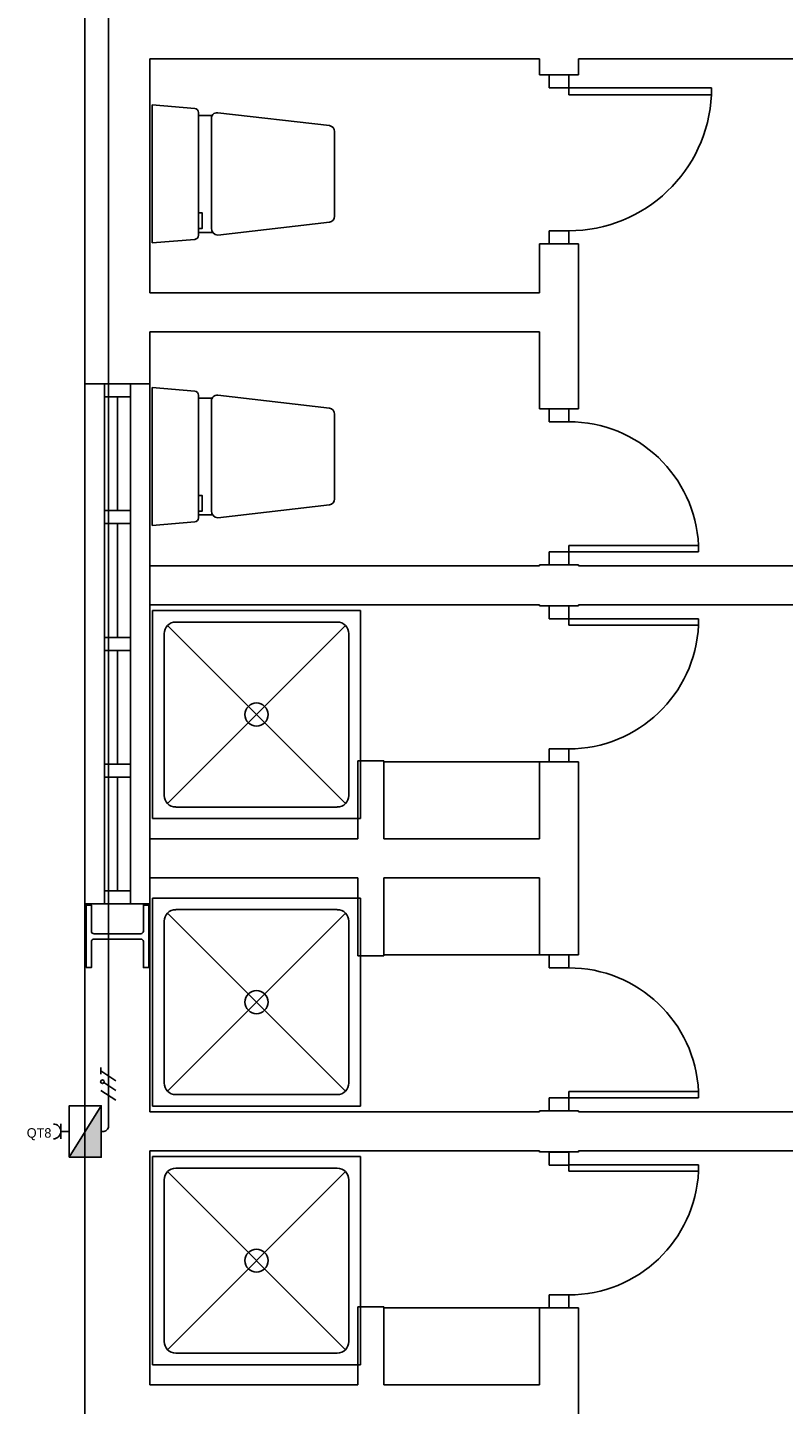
# Model space of a CAD drawing. Header units: millimetres. Extents: x -559 to 10735, y -2326 to 222.
# Tile 27 of 256: x 77.55 to 85.46, y 96.54 to 110.93. Entities that reach past the tile are written whole.
import ezdxf

# ---------------------------------------------------------------- set-up
doc = ezdxf.new("R2010")
doc.units = ezdxf.units.MM
doc.header["$LTSCALE"] = 4
doc.layers.add('Planta Baixa', color=251, linetype='Continuous')
doc.layers.add('Quadros de Tomadas', color=20, linetype='Continuous')

# ---------------------------------------------------------------- blocks, each defined once
blk = doc.blocks.new('AUD41D1S-flat-25-flat-1')
at = {"color": 9}
for p, q in [((-0.0375, 0.3), (0.0375, 0.3)), ((0.0375, -0.3), (-0.0375, -0.3))]:
    blk.add_line(p, q, dxfattribs=at)
blk = doc.blocks.new('AUD37D1S-flat-102-flat-1')
at = {"color": 9}
for p, q in [((0.0375, 0), (-0.0375, 0)), ((-0.0375, 0), (-0.0375, -0.05)), ((0.0375, -0.05), (0.0375, 0)), ((-0.0375, -0.05), (0.0375, -0.05))]:
    blk.add_line(p, q, dxfattribs=at)
at = {"color": 9, "oblique": 22.6199, "width": 1.083333, "flags": 3}
for p in [(-0.0375, -0.05), (0, -0.05), (0.0375, -0.05)]:
    blk.add_attdef('JAMBPT', p, '', height=0.00588, rotation=326.3099, dxfattribs=at)
at = {"color": 9, "width": 0.666667, "flags": 3}
for p in [(0, -0.05), (0.0375, -0.05)]:
    blk.add_attdef('JAMBPT', p, '', height=0.0075, rotation=270, dxfattribs=at)
blk = doc.blocks.new('AUD37D1S-flat-101-flat-1')
at = {"color": 9}
for p, q in [((-0.0375, 0.05), (0.0375, 0.05)), ((-0.0375, 0), (-0.0375, 0.05)), ((0.0375, 0), (-0.0375, 0)), ((0.0375, 0.05), (0.0375, 0))]:
    blk.add_line(p, q, dxfattribs=at)
at = {"color": 9, "text_generation_flag": 4, "flags": 3}
for p, height, rotation, width in [((-0.0375, 0.05), 0.00588, 33.6901, 1.083333), ((0, 0.05), 0.0075, 90, 0.666667), ((0, 0.05), 0.00588, 33.6901, 1.083333), ((0.0375, 0.05), 0.0075, 90, 0.666667), ((0.0375, 0.05), 0.00588, 33.6901, 1.083333)]:
    blk.add_attdef('JAMBPT', p, '', height=height, rotation=rotation, dxfattribs=dict(at, width=width))
blk = doc.blocks.new('AUD19D1S-flat-39-flat-1')
at = {"color": 9}
for p, q in [((0, 0.6), (0, 0.6)), ((0, 0), (0, 0))]:
    blk.add_line(p, q, dxfattribs=at)
blk = doc.blocks.new('AUD18D1S-flat-39-flat-1')
at = {"color": 9}
for p, q in [((0.075, 0.6), (-0.075, 0.6)), ((-0.075, 0), (0.075, 0))]:
    blk.add_line(p, q, dxfattribs=at)
blk = doc.blocks.new('A1064DA-flat-3-flat-1')
at = {"color": 9}
for p, q in [((0.8, 0.4), (0, 0.4)), ((0, 0.4), (0, -0.4)), ((0.8, -0.4), (0.8, 0.4)), ((0.7425, -0.3425), (0.0575, 0.3425)), ((0.0575, -0.3425), (0.7425, 0.3425)), ((0.7111, 0.3556), (0.0889, 0.3556)), ((0.0444, 0.3111), (0.0444, -0.3111)), ((0.7556, -0.3111), (0.7556, 0.3111)), ((0.0889, -0.3556), (0.7111, -0.3556)), ((0, -0.4), (0.8, -0.4))]:
    blk.add_line(p, q, dxfattribs=at)
for centre, major_axis, start_param, end_param in [((0.0889, 0.3111), (-0.0314, 0.0314), -0.785399, 0.785399), ((0.7111, 0.3111), (-0.0314, 0.0314), 3.92699, 5.497788), ((0.4, 0), (-0.0314, 0.0314), 3.926991, 10.210176), ((0.0889, -0.3111), (0.0314, 0.0314), 2.356194, 3.926992), ((0.7111, -0.3111), (0.0314, 0.0314), 3.92699, 5.497788)]:
    blk.add_ellipse(centre, major_axis=major_axis, ratio=1, start_param=start_param, end_param=end_param, dxfattribs=at)
blk = doc.blocks.new('AUD30D1S-flat-8-flat-1')
at = {"color": 9}
for p, q in [((0, 0.25), (0, 0.2257)), ((0, 0.25), (0.4999, 0.25)), ((0, 0.2257), (0.4999, 0.2257)), ((0.4999, 0.25), (0.4999, 0.2257))]:
    blk.add_line(p, q, dxfattribs=at)
blk.add_ellipse((0, 0.25), major_axis=(-0.3535, -0.3535), ratio=1, start_param=0.785398, end_param=2.307564, dxfattribs=at)
blk = doc.blocks.new('AUD30D1S-flat-7-flat-1')
at = {"color": 9}
for p, q in [((0, -0.25), (0, -0.2257)), ((0, -0.2257), (0.4999, -0.2257)), ((0, -0.25), (0.4999, -0.25)), ((0.4999, -0.25), (0.4999, -0.2257))]:
    blk.add_line(p, q, dxfattribs=at)
blk.add_ellipse((0, -0.25), major_axis=(-0.3535, 0.3535), ratio=1, start_param=3.975621, end_param=5.497787, dxfattribs=at)
blk = doc.blocks.new('A1064DA-flat-2-flat-1')
at = {"color": 9}
for p, q in [((0, -0.4), (0, 0.4)), ((0, 0.4), (0.8, 0.4)), ((0.8, 0.4), (0.8, -0.4)), ((0.7425, 0.3425), (0.0575, -0.3425)), ((0.0575, 0.3425), (0.7425, -0.3425)), ((0.0889, 0.3556), (0.7111, 0.3556)), ((0.0444, -0.3111), (0.0444, 0.3111)), ((0.7556, 0.3111), (0.7556, -0.3111)), ((0.7111, -0.3556), (0.0889, -0.3556)), ((0.8, -0.4), (0, -0.4))]:
    blk.add_line(p, q, dxfattribs=at)
for centre, major_axis, start_param, end_param in [((0.0889, 0.3111), (0.0314, -0.0314), 2.356194, 3.926992), ((0.7111, 0.3111), (0.0314, -0.0314), 0.785397, 2.356195), ((0.4, 0), (0.0314, -0.0314), 0.785398, 7.068583), ((0.0889, -0.3111), (-0.0314, -0.0314), -0.785399, 0.785399), ((0.7111, -0.3111), (-0.0314, -0.0314), 0.785397, 2.356195)]:
    blk.add_ellipse(centre, major_axis=major_axis, ratio=1, start_param=start_param, end_param=end_param, dxfattribs=at)
blk = doc.blocks.new('AUD18D1S-flat-38-flat-1')
at = {"color": 9}
for p, q in [((-0.075, 0), (0.075, 0)), ((0.075, -0.6), (-0.075, -0.6))]:
    blk.add_line(p, q, dxfattribs=at)
blk = doc.blocks.new('AUD19D1S-flat-38-flat-1')
at = {"color": 9}
for p, q in [((0, 0), (0, 0)), ((0, -0.6), (0, -0.6))]:
    blk.add_line(p, q, dxfattribs=at)
blk = doc.blocks.new('AUD37D1S-flat-100-flat-1')
at = {"color": 9}
for p, q in [((0.0375, 0), (-0.0375, 0)), ((-0.0375, 0), (-0.0375, -0.05)), ((0.0375, -0.05), (0.0375, 0)), ((-0.0375, -0.05), (0.0375, -0.05))]:
    blk.add_line(p, q, dxfattribs=at)
at = {"color": 9, "oblique": 22.6199, "width": 1.083333, "flags": 3}
for p in [(-0.0375, -0.05), (0, -0.05), (0.0375, -0.05)]:
    blk.add_attdef('JAMBPT', p, '', height=0.00588, rotation=326.3099, dxfattribs=at)
at = {"color": 9, "width": 0.666667, "flags": 3}
for p in [(0, -0.05), (0.0375, -0.05)]:
    blk.add_attdef('JAMBPT', p, '', height=0.0075, rotation=270, dxfattribs=at)
blk = doc.blocks.new('AUD37D1S-flat-99-flat-1')
at = {"color": 9}
for p, q in [((-0.0375, 0.05), (0.0375, 0.05)), ((-0.0375, 0), (-0.0375, 0.05)), ((0.0375, 0), (-0.0375, 0)), ((0.0375, 0.05), (0.0375, 0))]:
    blk.add_line(p, q, dxfattribs=at)
at = {"color": 9, "text_generation_flag": 4, "flags": 3}
for p, height, rotation, width in [((-0.0375, 0.05), 0.00588, 33.6901, 1.083333), ((0, 0.05), 0.0075, 90, 0.666667), ((0, 0.05), 0.00588, 33.6901, 1.083333), ((0.0375, 0.05), 0.0075, 90, 0.666667), ((0.0375, 0.05), 0.00588, 33.6901, 1.083333)]:
    blk.add_attdef('JAMBPT', p, '', height=height, rotation=rotation, dxfattribs=dict(at, width=width))
blk = doc.blocks.new('AUD41D1S-flat-24-flat-1')
at = {"color": 9}
for p, q in [((0.0375, 0.3), (-0.0375, 0.3)), ((-0.0375, -0.3), (0.0375, -0.3))]:
    blk.add_line(p, q, dxfattribs=at)
blk = doc.blocks.new('AUD30D1S-flat-6-flat-1')
at = {"color": 9}
for p, q in [((0, 0.25), (0, 0.2257)), ((0, 0.25), (0.4999, 0.25)), ((0, 0.2257), (0.4999, 0.2257)), ((0.4999, 0.25), (0.4999, 0.2257))]:
    blk.add_line(p, q, dxfattribs=at)
blk.add_ellipse((0, 0.25), major_axis=(-0.3535, -0.3535), ratio=1, start_param=0.785398, end_param=2.307564, dxfattribs=at)
blk = doc.blocks.new('AUD41D1S-flat-23-flat-1')
at = {"color": 9}
for p, q in [((-0.0375, 0.3), (0.0375, 0.3)), ((0.0375, -0.3), (-0.0375, -0.3))]:
    blk.add_line(p, q, dxfattribs=at)
blk = doc.blocks.new('AUD37D1S-flat-98-flat-1')
at = {"color": 9}
for p, q in [((0.0375, 0), (-0.0375, 0)), ((-0.0375, 0), (-0.0375, -0.05)), ((0.0375, -0.05), (0.0375, 0)), ((-0.0375, -0.05), (0.0375, -0.05))]:
    blk.add_line(p, q, dxfattribs=at)
at = {"color": 9, "oblique": 22.6199, "width": 1.083333, "flags": 3}
for p in [(-0.0375, -0.05), (0, -0.05), (0.0375, -0.05)]:
    blk.add_attdef('JAMBPT', p, '', height=0.00588, rotation=326.3099, dxfattribs=at)
at = {"color": 9, "width": 0.666667, "flags": 3}
for p in [(0, -0.05), (0.0375, -0.05)]:
    blk.add_attdef('JAMBPT', p, '', height=0.0075, rotation=270, dxfattribs=at)
blk = doc.blocks.new('AUD37D1S-flat-97-flat-1')
at = {"color": 9}
for p, q in [((-0.0375, 0.05), (0.0375, 0.05)), ((-0.0375, 0), (-0.0375, 0.05)), ((0.0375, 0), (-0.0375, 0)), ((0.0375, 0.05), (0.0375, 0))]:
    blk.add_line(p, q, dxfattribs=at)
at = {"color": 9, "text_generation_flag": 4, "flags": 3}
for p, height, rotation, width in [((-0.0375, 0.05), 0.00588, 33.6901, 1.083333), ((0, 0.05), 0.0075, 90, 0.666667), ((0, 0.05), 0.00588, 33.6901, 1.083333), ((0.0375, 0.05), 0.0075, 90, 0.666667), ((0.0375, 0.05), 0.00588, 33.6901, 1.083333)]:
    blk.add_attdef('JAMBPT', p, '', height=height, rotation=rotation, dxfattribs=dict(at, width=width))
blk = doc.blocks.new('AUD19D1S-flat-37-flat-1')
at = {"color": 9}
for p, q in [((0, 0.6), (0, 0.6)), ((0, 0), (0, 0))]:
    blk.add_line(p, q, dxfattribs=at)
blk = doc.blocks.new('AUD18D1S-flat-37-flat-1')
at = {"color": 9}
for p, q in [((0.075, 0.6), (-0.075, 0.6)), ((-0.075, 0), (0.075, 0))]:
    blk.add_line(p, q, dxfattribs=at)
blk = doc.blocks.new('A1064DA-flat-1-flat-1')
at = {"color": 9}
for p, q in [((0.8, 0.4), (0, 0.4)), ((0, 0.4), (0, -0.4)), ((0.8, -0.4), (0.8, 0.4)), ((0.7425, -0.3425), (0.0575, 0.3425)), ((0.0575, -0.3425), (0.7425, 0.3425)), ((0.7111, 0.3556), (0.0889, 0.3556)), ((0.0444, 0.3111), (0.0444, -0.3111)), ((0.7556, -0.3111), (0.7556, 0.3111)), ((0.0889, -0.3556), (0.7111, -0.3556)), ((0, -0.4), (0.8, -0.4))]:
    blk.add_line(p, q, dxfattribs=at)
for centre, major_axis, start_param, end_param in [((0.0889, 0.3111), (-0.0314, 0.0314), -0.785399, 0.785399), ((0.7111, 0.3111), (-0.0314, 0.0314), 3.92699, 5.497788), ((0.4, 0), (-0.0314, 0.0314), 3.926991, 10.210176), ((0.0889, -0.3111), (0.0314, 0.0314), 2.356194, 3.926992), ((0.7111, -0.3111), (0.0314, 0.0314), 3.92699, 5.497788)]:
    blk.add_ellipse(centre, major_axis=major_axis, ratio=1, start_param=start_param, end_param=end_param, dxfattribs=at)
blk = doc.blocks.new('AUD30D1S-flat-5-flat-1')
at = {"color": 9}
for p, q in [((0, 0.275), (0, 0.2483)), ((0, 0.275), (0.5498, 0.275)), ((0.5498, 0.275), (0.5498, 0.2483)), ((0, 0.2483), (0.5498, 0.2483))]:
    blk.add_line(p, q, dxfattribs=at)
blk.add_ellipse((0, 0.275), major_axis=(-0.3888, -0.3888), ratio=1, start_param=0.785398, end_param=2.307564, dxfattribs=at)
blk = doc.blocks.new('AUD41D1S-flat-19-flat-1')
at = {"color": 9}
for p, q in [((-0.0375, 0.325), (0.0375, 0.325)), ((0.0375, -0.325), (-0.0375, -0.325))]:
    blk.add_line(p, q, dxfattribs=at)
blk = doc.blocks.new('AUD37D1S-flat-90-flat-1')
at = {"color": 9}
for p, q in [((0.0375, 0), (-0.0375, 0)), ((-0.0375, 0), (-0.0375, -0.05)), ((0.0375, -0.05), (0.0375, 0)), ((-0.0375, -0.05), (0.0375, -0.05))]:
    blk.add_line(p, q, dxfattribs=at)
at = {"color": 9, "oblique": 22.6199, "width": 1.083333, "flags": 3}
for p in [(-0.0375, -0.05), (0, -0.05), (0.0375, -0.05)]:
    blk.add_attdef('JAMBPT', p, '', height=0.00588, rotation=326.3099, dxfattribs=at)
at = {"color": 9, "width": 0.666667, "flags": 3}
for p in [(0, -0.05), (0.0375, -0.05)]:
    blk.add_attdef('JAMBPT', p, '', height=0.0075, rotation=270, dxfattribs=at)
blk = doc.blocks.new('AUD37D1S-flat-89-flat-1')
at = {"color": 9}
for p, q in [((-0.0375, 0.05), (0.0375, 0.05)), ((-0.0375, 0), (-0.0375, 0.05)), ((0.0375, 0), (-0.0375, 0)), ((0.0375, 0.05), (0.0375, 0))]:
    blk.add_line(p, q, dxfattribs=at)
at = {"color": 9, "text_generation_flag": 4, "flags": 3}
for p, height, rotation, width in [((-0.0375, 0.05), 0.00588, 33.6901, 1.083333), ((0, 0.05), 0.0075, 90, 0.666667), ((0, 0.05), 0.00588, 33.6901, 1.083333), ((0.0375, 0.05), 0.0075, 90, 0.666667), ((0.0375, 0.05), 0.00588, 33.6901, 1.083333)]:
    blk.add_attdef('JAMBPT', p, '', height=height, rotation=rotation, dxfattribs=dict(at, width=width))
blk = doc.blocks.new('AUD19D1S-flat-33-flat-1')
at = {"color": 9}
for p, q in [((0, 0.65), (0, 0.65)), ((0, 0), (0, 0))]:
    blk.add_line(p, q, dxfattribs=at)
blk = doc.blocks.new('AUD18D1S-flat-33-flat-1')
at = {"color": 9}
for p, q in [((0.075, 0.65), (-0.075, 0.65)), ((-0.075, 0), (0.075, 0))]:
    blk.add_line(p, q, dxfattribs=at)
blk = doc.blocks.new('A1113DC-flat-3-flat-1')
at = {"color": 9}
for p, q in [((0.2325, 0.2249), (0.1773, 0.2249)), ((0.2325, -0.2249), (0.1773, -0.2249))]:
    blk.add_line(p, q, dxfattribs=at)
blk.add_lwpolyline([(0, -0.265), (0.1634, -0.2517, 0.403591), (0.1774, -0.2359), (0.1774, 0.2359, 0.377821), (0.1634, 0.2517), (0, 0.265)], format="xyb", close=True, dxfattribs=at)
blk.add_lwpolyline([(0.2279, 0.209), (0.2279, -0.209, 0.386017), (0.2518, -0.2354), (0.682, -0.1856, 0.395235), (0.7012, -0.163), (0.7012, 0.163, 0.366606), (0.682, 0.1856), (0.2518, 0.2354, 0.513791), (0.2279, 0.209, -0.633463)], format="xyb", dxfattribs=at)
blk.add_lwpolyline([(0.1774, -0.2105), (0.1916, -0.2105), (0.1916, -0.1494), (0.1774, -0.1494)], dxfattribs=at)
blk = doc.blocks.new('A1113DC-flat-2-flat-1')
at = {"color": 9}
for p, q in [((0.2325, 0.2249), (0.1773, 0.2249)), ((0.2325, -0.2249), (0.1773, -0.2249))]:
    blk.add_line(p, q, dxfattribs=at)
blk.add_lwpolyline([(0, -0.265), (0.1634, -0.2517, 0.403591), (0.1774, -0.2359), (0.1774, 0.2359, 0.377821), (0.1634, 0.2517), (0, 0.265)], format="xyb", close=True, dxfattribs=at)
blk.add_lwpolyline([(0.2279, 0.209), (0.2279, -0.209, 0.386017), (0.2518, -0.2354), (0.682, -0.1856, 0.395235), (0.7012, -0.163), (0.7012, 0.163, 0.366606), (0.682, 0.1856), (0.2518, 0.2354, 0.513791), (0.2279, 0.209, -0.633463)], format="xyb", dxfattribs=at)
blk.add_lwpolyline([(0.1774, -0.2105), (0.1916, -0.2105), (0.1916, -0.1494), (0.1774, -0.1494)], dxfattribs=at)
blk = doc.blocks.new('AUW01D3S-flat-14-flat-1')
at = {"color": 9}
for p, q in [((-0.125, 0), (-0.125, 2)), ((0.125, 0), (0.125, 2))]:
    blk.add_line(p, q, dxfattribs=at)
blk = doc.blocks.new('AUD18D1S-flat-32-flat-1')
at = {"color": 9}
for p, q in [((-0.125, 2), (0.125, 2)), ((0.125, 0), (-0.125, 0))]:
    blk.add_line(p, q, dxfattribs=at)
blk = doc.blocks.new('AUD19D1S-flat-32-flat-1')
at = {"color": 9}
for p, q in [((0, 2), (0, 2)), ((0, 0), (0, 0))]:
    blk.add_line(p, q, dxfattribs=at)
blk = doc.blocks.new('AUD37D1S-flat-88-flat-1')
at = {"color": 9}
for p, q in [((-0.05, 0.05), (-0.05, 0)), ((0.05, 0.05), (-0.05, 0.05)), ((-0.05, 0), (0.05, 0)), ((0.05, 0), (0.05, 0.05))]:
    blk.add_line(p, q, dxfattribs=at)
at = {"color": 9, "oblique": 36.8699, "width": 1.25, "flags": 3}
for p in [(-0.05, 0.05), (0, 0.05), (0.05, 0.05)]:
    blk.add_attdef('JAMBPT', p, '', height=0.00632, rotation=153.4349, dxfattribs=at)
at = {"color": 9, "width": 0.5, "flags": 3}
for p in [(-0.05, 0.05), (0, 0.05)]:
    blk.add_attdef('JAMBPT', p, '', height=0.01, rotation=90, dxfattribs=at)
blk = doc.blocks.new('AUD37D1S-flat-87-flat-1')
at = {"color": 9}
for p, q in [((-0.05, 0), (0.05, 0)), ((-0.05, -0.05), (-0.05, 0)), ((0.05, 0), (0.05, -0.05)), ((0.05, -0.05), (-0.05, -0.05))]:
    blk.add_line(p, q, dxfattribs=at)
at = {"color": 9, "text_generation_flag": 4, "flags": 3}
for p, height, rotation, width in [((-0.05, -0.05), 0.00632, 206.5651, 1.25), ((-0.05, -0.05), 0.01, 270, 0.5), ((0, -0.05), 0.00632, 206.5651, 1.25), ((0, -0.05), 0.01, 270, 0.5), ((0.05, -0.05), 0.00632, 206.5651, 1.25)]:
    blk.add_attdef('JAMBPT', p, '', height=height, rotation=rotation, dxfattribs=dict(at, width=width))
blk = doc.blocks.new('AUD40D1S-flat-28-flat-1')
at = {"color": 9}
for p, q in [((-0.05, 1), (-0.05, -1)), ((0.05, 1), (-0.05, 1)), ((0.05, -1), (0.05, 1)), ((-0.05, -1), (0.05, -1))]:
    blk.add_line(p, q, dxfattribs=at)
blk = doc.blocks.new('AUD40D1S-flat-27-flat-1')
at = {"color": 9}
for p, q in [((-0.05, 1), (-0.05, -1)), ((0.05, 1), (-0.05, 1)), ((0.05, -1), (0.05, 1)), ((-0.05, -1), (0.05, -1))]:
    blk.add_line(p, q, dxfattribs=at)
blk = doc.blocks.new('AUD37D1S-flat-86-flat-1')
at = {"color": 9}
for p, q in [((-0.05, 0.05), (-0.05, 0)), ((0.05, 0.05), (-0.05, 0.05)), ((-0.05, 0), (0.05, 0)), ((0.05, 0), (0.05, 0.05))]:
    blk.add_line(p, q, dxfattribs=at)
at = {"color": 9, "oblique": 36.8699, "width": 1.25, "flags": 3}
for p in [(-0.05, 0.05), (0, 0.05), (0.05, 0.05)]:
    blk.add_attdef('JAMBPT', p, '', height=0.00632, rotation=153.4349, dxfattribs=at)
at = {"color": 9, "width": 0.5, "flags": 3}
for p in [(-0.05, 0.05), (0, 0.05)]:
    blk.add_attdef('JAMBPT', p, '', height=0.01, rotation=90, dxfattribs=at)
blk = doc.blocks.new('AUD37D1S-flat-85-flat-1')
at = {"color": 9}
for p, q in [((-0.05, 0.05), (-0.05, 0)), ((0.05, 0.05), (-0.05, 0.05)), ((-0.05, 0), (0.05, 0)), ((0.05, 0), (0.05, 0.05))]:
    blk.add_line(p, q, dxfattribs=at)
at = {"color": 9, "oblique": 36.8699, "width": 1.25, "flags": 3}
for p in [(-0.05, 0.05), (0, 0.05), (0.05, 0.05)]:
    blk.add_attdef('JAMBPT', p, '', height=0.00632, rotation=153.4349, dxfattribs=at)
at = {"color": 9, "width": 0.5, "flags": 3}
for p in [(-0.05, 0.05), (0, 0.05)]:
    blk.add_attdef('JAMBPT', p, '', height=0.01, rotation=90, dxfattribs=at)
blk = doc.blocks.new('AUD37D1S-flat-84-flat-1')
at = {"color": 9}
for p, q in [((-0.05, 0.05), (-0.05, 0)), ((0.05, 0.05), (-0.05, 0.05)), ((-0.05, 0), (0.05, 0)), ((0.05, 0), (0.05, 0.05))]:
    blk.add_line(p, q, dxfattribs=at)
at = {"color": 9, "oblique": 36.8699, "width": 1.25, "flags": 3}
for p in [(-0.05, 0.05), (0, 0.05), (0.05, 0.05)]:
    blk.add_attdef('JAMBPT', p, '', height=0.00632, rotation=153.4349, dxfattribs=at)
at = {"color": 9, "width": 0.5, "flags": 3}
for p in [(-0.05, 0.05), (0, 0.05)]:
    blk.add_attdef('JAMBPT', p, '', height=0.01, rotation=90, dxfattribs=at)
blk = doc.blocks.new('AUW01D1S-flat-36-flat-1')
at = {"color": 9}
blk.add_line((0, -0.21875), (0, 0.21875), dxfattribs=at)
blk = doc.blocks.new('AUW01D1S-flat-35-flat-1')
at = {"color": 9}
blk.add_line((0, -0.21875), (0, 0.21875), dxfattribs=at)
blk = doc.blocks.new('AUW01D1S-flat-34-flat-1')
at = {"color": 9}
blk.add_line((0, -0.21875), (0, 0.21875), dxfattribs=at)
blk = doc.blocks.new('AUW01D1S-flat-33-flat-1')
at = {"color": 9}
blk.add_line((0, -0.21875), (0, 0.21875), dxfattribs=at)
blk = doc.blocks.new('AUD30D1S-flat-2-flat-1')
at = {"color": 9}
for p, q in [((0, -0.25), (0, -0.2257)), ((0, -0.2257), (0.4999, -0.2257)), ((0, -0.25), (0.4999, -0.25)), ((0.4999, -0.25), (0.4999, -0.2257))]:
    blk.add_line(p, q, dxfattribs=at)
blk.add_ellipse((0, -0.25), major_axis=(-0.3535, 0.3535), ratio=1, start_param=3.975621, end_param=5.497787, dxfattribs=at)
blk = doc.blocks.new('AUD37D1S-flat-4-flat-1')
at = {"color": 9}
for p, q in [((-0.0375, 0.05), (0.0375, 0.05)), ((-0.0375, 0), (-0.0375, 0.05)), ((0.0375, 0), (-0.0375, 0)), ((0.0375, 0.05), (0.0375, 0))]:
    blk.add_line(p, q, dxfattribs=at)
at = {"color": 9, "text_generation_flag": 4, "flags": 3}
for p, height, rotation, width in [((-0.0375, 0.05), 0.00588, 33.6901, 1.083333), ((0, 0.05), 0.0075, 90, 0.666667), ((0, 0.05), 0.00588, 33.6901, 1.083333), ((0.0375, 0.05), 0.0075, 90, 0.666667), ((0.0375, 0.05), 0.00588, 33.6901, 1.083333)]:
    blk.add_attdef('JAMBPT', p, '', height=height, rotation=rotation, dxfattribs=dict(at, width=width))
blk = doc.blocks.new('AUD37D1S-flat-3-flat-1')
at = {"color": 9}
for p, q in [((0.0375, 0), (-0.0375, 0)), ((-0.0375, 0), (-0.0375, -0.05)), ((0.0375, -0.05), (0.0375, 0)), ((-0.0375, -0.05), (0.0375, -0.05))]:
    blk.add_line(p, q, dxfattribs=at)
at = {"color": 9, "oblique": 22.6199, "width": 1.083333, "flags": 3}
for p in [(-0.0375, -0.05), (0, -0.05), (0.0375, -0.05)]:
    blk.add_attdef('JAMBPT', p, '', height=0.00588, rotation=326.3099, dxfattribs=at)
at = {"color": 9, "width": 0.666667, "flags": 3}
for p in [(0, -0.05), (0.0375, -0.05)]:
    blk.add_attdef('JAMBPT', p, '', height=0.0075, rotation=270, dxfattribs=at)

msp = doc.modelspace()

# ---------------------------------------------------------------- hatches: boundary and pattern name
at = {"layer": 'Quadros de Tomadas'}
h = msp.add_hatch(dxfattribs=at)
h.set_pattern_fill('ANGLE', color=256)
h.set_pattern_definition([(0, (0, 0), (0, 6.985), [5.08, -1.905]), (90, (0, 0), (-6.985, 4e-16), [5.08, -1.905])])
h.paths.add_polyline_path([(78.153, 99.388), (77.989, 99.123), (78.153, 99.123)])
h.paths.add_polyline_path([(78.323, 99.661), (78.153, 99.388), (78.153, 99.123), (78.323, 99.123)])
h.paths.add_polyline_path([(78.153, 118.53), (77.989, 118.265), (78.153, 118.265)])
h.paths.add_polyline_path([(78.323, 118.803), (78.153, 118.53), (78.153, 118.265), (78.323, 118.265)])
h = msp.add_hatch(color=256, dxfattribs=at)
h.dxf.hatch_style = 1
h.paths.add_polyline_path([(78.153, 99.388), (77.989, 99.123), (78.153, 99.123)])
h.paths.add_polyline_path([(78.323, 99.661), (78.153, 99.388), (78.153, 99.123), (78.323, 99.123)])
h.paths.add_polyline_path([(78.153, 118.53), (77.989, 118.265), (78.153, 118.265)])
h.paths.add_polyline_path([(78.323, 118.803), (78.153, 118.53), (78.153, 118.265), (78.323, 118.265)])

# ---------------------------------------------------------------- linework, layer by layer
at = {"layer": 'Planta Baixa'}
for p, q in [((78.153, 107.209), (78.153, 111.288)), ((78.833, 108.161), (78.833, 110.608)), ((82.912, 110.608), (78.833, 110.608)), ((82.912, 110.44), (82.912, 110.608)), ((83.319, 110.44), (83.319, 110.608)), ((90.729, 110.608), (83.319, 110.608)), ((82.912, 108.161), (82.912, 108.673)), ((83.319, 106.948), (83.319, 108.673)), ((82.912, 108.161), (78.833, 108.161)), ((82.912, 107.753), (78.833, 107.753)), ((78.833, 105.306), (78.833, 107.753)), ((82.912, 106.948), (82.912, 107.753)), ((82.912, 106.948), (83.319, 106.948)), ((82.912, 105.306), (78.833, 105.306)), ((82.912, 105.306), (82.912, 105.317)), ((82.912, 105.317), (82.912, 105.306)), ((82.912, 105.317), (83.319, 105.317)), ((83.319, 105.306), (83.319, 105.317)), ((83.319, 105.317), (83.319, 105.306)), ((90.729, 105.306), (83.319, 105.306)), ((82.912, 104.898), (78.833, 104.898)), ((82.912, 104.887), (82.912, 104.898)), ((83.319, 104.887), (83.319, 104.898)), ((91.545, 104.898), (83.319, 104.898)), ((81.28, 103.267), (81.008, 103.267)), ((81.008, 102.451), (81.008, 103.267)), ((81.28, 102.451), (81.28, 103.267)), ((82.912, 103.256), (81.28, 103.256)), ((82.912, 102.451), (82.912, 103.256)), ((83.319, 101.238), (83.319, 103.256)), ((81.008, 102.451), (78.833, 102.451)), ((82.912, 102.451), (81.28, 102.451)), ((81.008, 102.043), (78.833, 102.043)), ((78.833, 99.596), (78.833, 102.043)), ((81.008, 102.043), (81.008, 101.228)), ((81.28, 102.043), (81.28, 101.228)), ((82.912, 102.043), (81.28, 102.043)), ((82.912, 102.043), (82.912, 101.238)), ((78.153, 87.497), (78.153, 101.771)), ((81.28, 101.228), (81.008, 101.228)), ((82.912, 101.238), (81.28, 101.238)), ((78.833, 99.596), (82.912, 99.596)), ((82.912, 99.607), (82.912, 99.596)), ((83.319, 99.607), (83.319, 99.596)), ((83.319, 99.596), (93.787, 99.596)), ((78.833, 99.188), (78.833, 96.741)), ((78.833, 99.188), (82.912, 99.188)), ((82.912, 99.177), (82.912, 99.188)), ((83.319, 99.188), (93.787, 99.188)), ((83.319, 99.177), (83.319, 99.188)), ((81.28, 97.557), (81.008, 97.557)), ((81.008, 96.741), (81.008, 97.557)), ((81.28, 96.741), (81.28, 97.557)), ((82.912, 97.546), (81.28, 97.546)), ((82.912, 96.741), (82.912, 97.546)), ((83.319, 97.546), (83.319, 95.529)), ((81.008, 96.741), (78.833, 96.741)), ((82.912, 96.741), (81.28, 96.741))]:
    msp.add_line(p, q, dxfattribs=at)
msp.add_lwpolyline([(78.167, 101.105), (78.221, 101.105), (78.221, 101.377, -0.414214), (78.249, 101.404), (78.738, 101.404, -0.414214), (78.765, 101.377), (78.765, 101.105), (78.82, 101.105), (78.82, 101.758), (78.765, 101.758), (78.765, 101.486, -0.414214), (78.738, 101.459), (78.249, 101.459, -0.414214), (78.221, 101.486), (78.221, 101.758), (78.167, 101.758)], format="xyb", close=True, dxfattribs=at)
at = {"layer": 'Quadros de Tomadas'}
for p, q in [((78.399, 118.486), (78.399, 99.445)), ((78.319, 99.99), (78.319, 100.059)), ((78.478, 99.922), (78.319, 100.024)), ((78.478, 99.719), (78.319, 99.82)), ((78.478, 99.82), (78.352, 99.902)), ((77.989, 99.123), (78.323, 99.661)), ((77.901, 99.315), (77.901, 99.47)), ((77.901, 99.392), (77.989, 99.392)), ((78.323, 99.392), (78.348, 99.392))]:
    msp.add_line(p, q, dxfattribs=at)
msp.add_lwpolyline([(77.989, 99.123), (77.989, 99.661), (78.323, 99.661), (78.323, 99.123)], close=True, dxfattribs=at)
msp.add_lwpolyline([(77.989, 99.45), (77.989, 99.295)], dxfattribs=at)
msp.add_lwpolyline([(78.399, 99.45, -0.45495), (78.339, 99.392, -0.913608)], format="xyb", dxfattribs=at)
msp.add_circle((78.336, 99.912), 0.0191, dxfattribs=at)
msp.add_arc((77.823, 99.392), 0.0775, 270, 90, dxfattribs=at)

# ---------------------------------------------------------------- block references
at = {"layer": 'Planta Baixa', "xscale": 2.718962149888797, "yscale": 2.718962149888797, "zscale": 2.718962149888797}
for name, p in [('AUD18D1S-flat-33-flat-1', (83.115, 108.673)), ('AUD41D1S-flat-19-flat-1', (83.115, 109.557)), ('AUD37D1S-flat-90-flat-1', (83.115, 110.44)), ('AUD19D1S-flat-33-flat-1', (83.115, 108.673)), ('AUD30D1S-flat-5-flat-1', (83.217, 109.557)), ('A1113DC-flat-2-flat-1', (78.858, 109.404)), ('AUD37D1S-flat-89-flat-1', (83.115, 108.673)), ('AUW01D3S-flat-14-flat-1', (78.493, 101.771)), ('AUD18D1S-flat-32-flat-1', (78.493, 101.771)), ('AUD37D1S-flat-87-flat-1', (78.493, 107.209)), ('AUD40D1S-flat-28-flat-1', (78.493, 104.49)), ('AUD40D1S-flat-27-flat-1', (78.493, 104.49)), ('AUD19D1S-flat-32-flat-1', (78.493, 101.771)), ('A1113DC-flat-3-flat-1', (78.858, 106.449)), ('AUW01D1S-flat-33-flat-1', (78.493, 106.479)), ('AUD37D1S-flat-3-flat-1', (83.115, 106.948)), ('AUD30D1S-flat-2-flat-1', (83.217, 106.133)), ('AUD37D1S-flat-84-flat-1', (78.493, 105.748)), ('AUW01D1S-flat-34-flat-1', (78.493, 105.153)), ('AUD37D1S-flat-4-flat-1', (83.115, 105.317)), ('A1064DA-flat-1-flat-1', (78.861, 103.751)), ('AUD18D1S-flat-37-flat-1', (83.115, 103.256)), ('AUD41D1S-flat-23-flat-1', (83.115, 104.072)), ('AUD37D1S-flat-98-flat-1', (83.115, 104.887)), ('AUD19D1S-flat-37-flat-1', (83.115, 103.256)), ('AUD30D1S-flat-6-flat-1', (83.217, 104.072)), ('AUD37D1S-flat-85-flat-1', (78.493, 104.422)), ('AUW01D1S-flat-35-flat-1', (78.493, 103.828)), ('AUD37D1S-flat-97-flat-1', (83.115, 103.256)), ('AUD37D1S-flat-86-flat-1', (78.493, 103.097)), ('AUW01D1S-flat-36-flat-1', (78.493, 102.502)), ('AUD37D1S-flat-88-flat-1', (78.493, 101.771)), ('A1064DA-flat-2-flat-1', (78.861, 100.744)), ('AUD18D1S-flat-38-flat-1', (83.115, 101.238)), ('AUD37D1S-flat-100-flat-1', (83.115, 101.238)), ('AUD41D1S-flat-24-flat-1', (83.115, 100.423)), ('AUD19D1S-flat-38-flat-1', (83.115, 101.238)), ('AUD30D1S-flat-7-flat-1', (83.217, 100.423)), ('AUD37D1S-flat-99-flat-1', (83.115, 99.607)), ('A1064DA-flat-3-flat-1', (78.861, 98.041)), ('AUD18D1S-flat-39-flat-1', (83.115, 97.546)), ('AUD41D1S-flat-25-flat-1', (83.115, 98.362)), ('AUD37D1S-flat-102-flat-1', (83.115, 99.177)), ('AUD19D1S-flat-39-flat-1', (83.115, 97.546)), ('AUD30D1S-flat-8-flat-1', (83.217, 98.362)), ('AUD37D1S-flat-101-flat-1', (83.115, 97.546))]:
    msp.add_blockref(name, p, dxfattribs=at)

# ---------------------------------------------------------------- texts
at = {"layer": 'Quadros de Tomadas', "insert": (77.544, 99.426), "char_height": 0.0991, "attachment_point": 1}
msp.add_mtext_dynamic_manual_height_columns('QT8', width=0.37182, gutter_width=0.496, heights=[0], dxfattribs=at)

doc.saveas('drawing.dxf')
